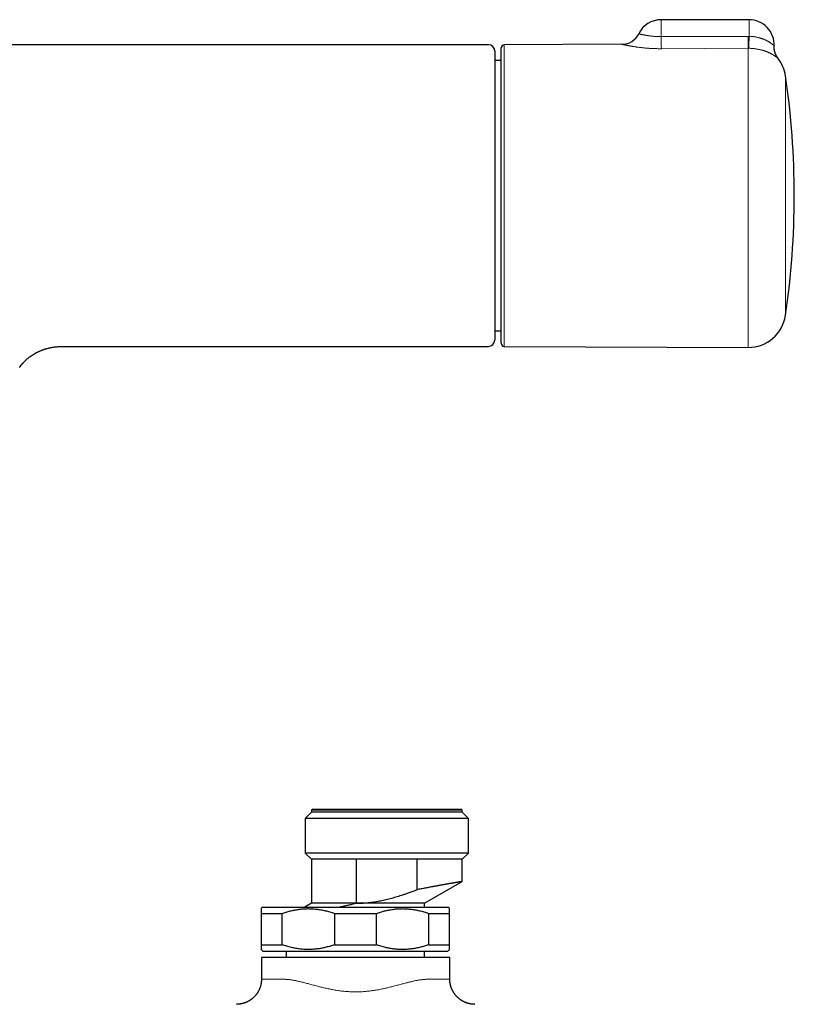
# Model space of a CAD drawing. Header units: millimetres. Extents: x 8 to 818, y 12 to 393.
# Tile 8 of 15: x 436 to 560, y 236 to 393. Entities that reach past the tile are written whole.
import ezdxf

# ---------------------------------------------------------------- set-up
doc = ezdxf.new("R2010")
doc.units = ezdxf.units.MM

msp = doc.modelspace()

# ---------------------------------------------------------------- linework, layer by layer
at = {"color": 7, "linetype": 'Continuous', "lineweight": 30}
for p, q in [((552.58, 392.77), (538.58, 392.77)), ((511.06, 388.79), (318.66, 388.79)), ((511.06, 388.79), (511.06, 388.79)), ((532.31, 388.85), (513.58, 388.77)), ((513.08, 341.27), (513.08, 388.27)), ((513.08, 386.29), (512.06, 386.29)), ((557.2, 386.6), (557.2, 386.6)), ((512.06, 343.26), (513.08, 343.26)), ((443.32, 340.76), (511.06, 340.76)), ((513.58, 340.77), (552.42, 340.6)), ((482.86, 266.62), (481.86, 265.62)), ((483.06, 267.12), (482.86, 266.92)), ((482.86, 266.92), (482.86, 266.62)), ((494.86, 266.92), (482.86, 266.92)), ((494.86, 266.62), (482.86, 266.62)), ((483.06, 267.12), (494.86, 267.12)), ((494.86, 267.12), (506.66, 267.12)), ((506.86, 266.92), (494.86, 266.92)), ((506.86, 266.62), (494.86, 266.62)), ((506.86, 266.92), (506.66, 267.12)), ((506.86, 266.62), (506.86, 266.92)), ((507.86, 265.62), (506.86, 266.62)), ((481.86, 265.62), (481.86, 260.12)), ((494.86, 265.62), (481.86, 265.62)), ((507.86, 265.62), (494.86, 265.62)), ((507.86, 260.12), (507.86, 265.62)), ((481.86, 260.12), (482.86, 259.12)), ((494.86, 260.12), (481.86, 260.12)), ((482.86, 259.12), (482.86, 252.12)), ((490.06, 259.12), (482.86, 259.12)), ((499.66, 259.12), (490.06, 259.12)), ((490.06, 252.12), (490.06, 259.12)), ((507.86, 260.12), (494.86, 260.12)), ((506.86, 259.12), (499.66, 259.12)), ((499.66, 259.12), (499.66, 254.27)), ((506.86, 259.12), (507.86, 260.12)), ((506.86, 255.58), (506.86, 259.12)), ((500.86, 252.12), (506.86, 255.58)), ((475.11, 251.51), (474.86, 251.26)), ((475.11, 251.51), (504.61, 251.51)), ((482.86, 252.12), (481.8, 251.51)), ((490.06, 252.12), (482.86, 252.12)), ((500.86, 252.12), (490.06, 252.12)), ((490.06, 252.12), (490.06, 252.12)), ((500.86, 251.51), (500.86, 252.12)), ((504.86, 251.26), (504.61, 251.51)), ((474.86, 250.51), (478.2, 250.51)), ((474.86, 250.51), (474.86, 245.51)), ((478.2, 245.51), (478.2, 250.51)), ((486.52, 250.51), (493.2, 250.51)), ((486.52, 250.51), (486.52, 245.51)), ((493.2, 245.51), (493.2, 250.51)), ((501.52, 250.51), (504.86, 250.51)), ((501.52, 250.51), (501.52, 245.51)), ((504.86, 245.51), (504.86, 250.51)), ((474.86, 245.51), (478.2, 245.51)), ((474.86, 244.76), (475.11, 244.51)), ((486.52, 245.51), (493.2, 245.51)), ((501.52, 245.51), (504.86, 245.51)), ((504.61, 244.51), (504.86, 244.76)), ((474.9, 243.51), (474.9, 240.03)), ((504.9, 243.51), (474.9, 243.51)), ((475.11, 244.51), (504.61, 244.51)), ((478.86, 244.51), (478.86, 243.51)), ((500.86, 243.51), (500.86, 244.51)), ((504.9, 240.03), (504.9, 243.51)), ((504.9, 240.03), (504.9, 240.03))]:
    msp.add_line(p, q, dxfattribs=at)
at = {"color": 252, "linetype": 'Continuous', "lineweight": 0}
for p, q in [((538.58, 392.77), (538.58, 390.08)), ((552.58, 392.77), (552.58, 390.12)), ((513.58, 388.77), (513.58, 340.77)), ((552.4, 390.12), (552.58, 390.12)), ((552.42, 388.22), (538.6, 388.15)), ((552.42, 340.6), (552.42, 388.22)), ((552.54, 388.22), (552.42, 388.22)), ((558.38, 383.82), (558.38, 345.72))]:
    msp.add_line(p, q, dxfattribs=at)
at = {"color": 252, "linetype": 'Continuous', "lineweight": 0, "flags": 128}
msp.add_lwpolyline([(538.58, 390.08), (546.58, 390.1), (552.4, 390.12)], dxfattribs=at)
at = {"color": 7, "linetype": 'Continuous', "lineweight": 30}
for centre, radius, start, end in [((538.58, 388.77), 4, 90, 153.8602), ((552.58, 388.77), 4, 357.2463, 90), ((532.3, 391.85), 3, 270.266, 333.8619), ((511.06, 387.79), 1, 0.0461, 90.0005), ((513.58, 388.27), 0.5, 90.25, 180), ((552.44, 382.94), 6, 8.4268, 37.6088), ((429.78, 364.77), 130, 351.5732, 8.4268), ((552.44, 346.6), 6, 269.75, 351.5732), ((511.06, 341.76), 1, 270.0016, 0), ((513.58, 341.27), 0.5, 180, 269.75)]:
    msp.add_arc(centre, radius, start, end, dxfattribs=at)
at = {"color": 252, "linetype": 'Continuous', "lineweight": 0}
for centre, radius, start, end in [((1010.09, 392.32), 471.51, 180.2721, 180.5063), ((996.07, 392.23), 443.67, 180.2724, 180.5176), ((425.06, 392.27), 127.54, 358.1784, 359.0318)]:
    msp.add_arc(centre, radius, start, end, dxfattribs=at)
for points, knots in [([(534.99, 390.53), (534.99, 390.53), (534.99, 390.53), (535.01, 390.53), (535.04, 390.52), (535.08, 390.51), (535.13, 390.5), (535.19, 390.48), (535.27, 390.47), (535.35, 390.45), (535.44, 390.43), (535.54, 390.4), (535.63, 390.38), (535.71, 390.37), (535.78, 390.35), (535.86, 390.34), (535.93, 390.32), (536.01, 390.31), (536.09, 390.29), (536.18, 390.28), (536.26, 390.27), (536.35, 390.25), (536.46, 390.23), (536.59, 390.21), (536.75, 390.19), (536.92, 390.17), (537.09, 390.15), (537.27, 390.14), (537.42, 390.12), (537.56, 390.11), (537.67, 390.11), (537.78, 390.1), (537.89, 390.09), (538.01, 390.09), (538.12, 390.09), (538.24, 390.08), (538.35, 390.08), (538.47, 390.08), (538.54, 390.08), (538.58, 390.08)], [0, 0, 0, 0, 0.035102, 0.071821, 0.109387, 0.147071, 0.185251, 0.221334, 0.257522, 0.293193, 0.328968, 0.364214, 0.399561, 0.41992, 0.4403, 0.460603, 0.480907, 0.501293, 0.521679, 0.541908, 0.562137, 0.582451, 0.602765, 0.635574, 0.668478, 0.7015, 0.734621, 0.767872, 0.801229, 0.821117, 0.841028, 0.860877, 0.880725, 0.900667, 0.920608, 0.940409, 0.96021, 0.980105, 1, 1, 1, 1]), ([(538.6, 388.15), (538.53, 388.15), (538.4, 388.15), (538.2, 388.15), (538, 388.16), (537.8, 388.16), (537.6, 388.17), (537.4, 388.17), (537.2, 388.18), (537, 388.19), (536.81, 388.2), (536.6, 388.22), (536.38, 388.23), (536.15, 388.25), (535.92, 388.27), (535.7, 388.29), (535.48, 388.32), (535.27, 388.34), (535.06, 388.37), (534.85, 388.4), (534.66, 388.42), (534.47, 388.45), (534.28, 388.48), (534.1, 388.51), (533.93, 388.53), (533.77, 388.56), (533.61, 388.59), (533.47, 388.62), (533.34, 388.64), (533.23, 388.66), (533.13, 388.68), (533.03, 388.7), (532.94, 388.72), (532.85, 388.74), (532.77, 388.75), (532.69, 388.77), (532.62, 388.79), (532.56, 388.8), (532.51, 388.81), (532.46, 388.82), (532.41, 388.83), (532.38, 388.84), (532.35, 388.85), (532.33, 388.85), (532.32, 388.85), (532.31, 388.85), (532.31, 388.85), (532.31, 388.85)], [0, 0, 0, 0, 0.020846, 0.041691, 0.062615, 0.083538, 0.104531, 0.125524, 0.146598, 0.167671, 0.18881, 0.209969, 0.235387, 0.260804, 0.286367, 0.311931, 0.337646, 0.363361, 0.389233, 0.415106, 0.440227, 0.465349, 0.490625, 0.5159, 0.541338, 0.566775, 0.592383, 0.61799, 0.638477, 0.658963, 0.679544, 0.700124, 0.720794, 0.741464, 0.762235, 0.783006, 0.803864, 0.824748, 0.845604, 0.86646, 0.887427, 0.908393, 0.929465, 0.950536, 0.971724, 0.992912, 1, 1, 1, 1]), ([(552.58, 390.12), (552.64, 390.12), (552.75, 390.12), (552.92, 390.11), (553.09, 390.09), (553.27, 390.07), (553.46, 390.05), (553.64, 390.02), (553.83, 389.98), (554.01, 389.94), (554.19, 389.9), (554.36, 389.85), (554.52, 389.8), (554.68, 389.74), (554.84, 389.68), (554.99, 389.62), (555.14, 389.56), (555.28, 389.49), (555.4, 389.43), (555.49, 389.38), (555.58, 389.33), (555.67, 389.28), (555.77, 389.22), (555.86, 389.16), (555.94, 389.1), (556.02, 389.05), (556.09, 388.99), (556.16, 388.95), (556.22, 388.9), (556.28, 388.85), (556.34, 388.8), (556.39, 388.76), (556.43, 388.72), (556.46, 388.69), (556.49, 388.66), (556.52, 388.64), (556.54, 388.62), (556.56, 388.6), (556.57, 388.58), (556.58, 388.58), (556.58, 388.58), (556.58, 388.58)], [0, 0, 0, 0, 0.026211, 0.052434, 0.078646, 0.108561, 0.138476, 0.168538, 0.198599, 0.228807, 0.259015, 0.289334, 0.318802, 0.34827, 0.377872, 0.407475, 0.437211, 0.466947, 0.496784, 0.515182, 0.53358, 0.558237, 0.582904, 0.60756, 0.632398, 0.657246, 0.682084, 0.702107, 0.722129, 0.749022, 0.77593, 0.802821, 0.823165, 0.84351, 0.863615, 0.883721, 0.910796, 0.937893, 0.964968, 0.985509, 1, 1, 1, 1]), ([(557.2, 386.6), (557.2, 386.6), (557.2, 386.6), (557.19, 386.61), (557.17, 386.63), (557.14, 386.65), (557.11, 386.68), (557.07, 386.71), (557.02, 386.75), (556.98, 386.78), (556.94, 386.81), (556.89, 386.85), (556.83, 386.89), (556.77, 386.94), (556.71, 386.98), (556.63, 387.03), (556.53, 387.1), (556.44, 387.16), (556.35, 387.21), (556.29, 387.24), (556.22, 387.28), (556.15, 387.32), (556.08, 387.36), (556, 387.4), (555.92, 387.44), (555.84, 387.48), (555.75, 387.52), (555.66, 387.56), (555.57, 387.6), (555.48, 387.64), (555.38, 387.68), (555.28, 387.71), (555.17, 387.75), (555.07, 387.79), (554.96, 387.83), (554.84, 387.86), (554.73, 387.9), (554.59, 387.93), (554.44, 387.97), (554.26, 388.01), (554.08, 388.05), (553.9, 388.09), (553.71, 388.12), (553.52, 388.15), (553.32, 388.17), (553.14, 388.19), (552.98, 388.2), (552.83, 388.21), (552.68, 388.22), (552.59, 388.22), (552.54, 388.22)], [0, 0, 0, 0, 0.024584, 0.056632, 0.08873, 0.120878, 0.153076, 0.185327, 0.207659, 0.229991, 0.252398, 0.274806, 0.297294, 0.319782, 0.342357, 0.364932, 0.396094, 0.427321, 0.442972, 0.458622, 0.47431, 0.489998, 0.505727, 0.521456, 0.537228, 0.553, 0.568952, 0.584903, 0.600906, 0.616908, 0.632966, 0.649024, 0.665141, 0.681258, 0.697437, 0.713617, 0.729864, 0.74611, 0.768985, 0.791858, 0.814943, 0.838028, 0.861339, 0.88465, 0.908203, 0.931756, 0.948757, 0.965782, 0.982879, 1, 1, 1, 1]), ([(474.9, 240.03), (474.9, 240.03), (474.9, 240.03), (474.91, 240.03), (474.93, 240.03), (474.96, 240.03), (475, 240.03), (475.06, 240.03), (475.13, 240.03), (475.21, 240.03), (475.3, 240.03), (475.4, 240.03), (475.5, 240.03), (475.61, 240.03), (475.72, 240.03), (475.85, 240.03), (476, 240.03), (476.17, 240.03), (476.34, 240.03), (476.53, 240.02), (476.73, 240.02), (476.93, 240.02), (477.14, 240.02), (477.33, 240.02), (477.52, 240.02), (477.75, 240.02), (478, 240.02), (478.24, 240.02), (478.47, 240.02), (478.68, 240.01), (478.9, 240), (479.12, 239.99), (479.35, 239.96), (479.58, 239.93), (479.82, 239.89), (480.06, 239.85), (480.3, 239.81), (480.57, 239.75), (480.85, 239.69), (481.16, 239.61), (481.48, 239.54), (481.8, 239.45), (482.12, 239.37), (482.45, 239.28), (482.78, 239.19), (483.12, 239.1), (483.47, 239.01), (483.82, 238.92), (484.17, 238.83), (484.52, 238.74), (484.86, 238.66), (485.2, 238.58), (485.54, 238.51), (485.89, 238.44), (486.24, 238.37), (486.59, 238.31), (486.95, 238.25), (487.31, 238.2), (487.67, 238.15), (488.04, 238.11), (488.4, 238.08), (488.77, 238.05), (489.14, 238.03), (489.5, 238.02), (489.87, 238.01), (490.23, 238.02), (490.6, 238.03), (490.96, 238.04), (491.33, 238.07), (491.7, 238.1), (492.07, 238.14), (492.43, 238.19), (492.79, 238.24), (493.16, 238.3), (493.53, 238.36), (493.91, 238.44), (494.27, 238.51), (494.62, 238.59), (494.97, 238.67), (495.31, 238.75), (495.66, 238.84), (496, 238.92), (496.33, 239.01), (496.67, 239.1), (497, 239.19), (497.32, 239.27), (497.64, 239.36), (497.94, 239.44), (498.22, 239.51), (498.47, 239.57), (498.73, 239.63), (498.98, 239.69), (499.22, 239.75), (499.47, 239.8), (499.71, 239.84), (499.94, 239.89), (500.18, 239.92), (500.41, 239.96), (500.63, 239.98), (500.85, 240), (501.07, 240.01), (501.28, 240.02), (501.49, 240.02), (501.7, 240.02), (501.91, 240.02), (502.13, 240.02), (502.33, 240.02), (502.53, 240.02), (502.72, 240.02), (502.91, 240.02), (503.08, 240.02), (503.25, 240.02), (503.41, 240.02), (503.57, 240.03), (503.71, 240.03), (503.85, 240.03), (503.98, 240.03), (504.1, 240.03), (504.21, 240.03), (504.32, 240.03), (504.41, 240.03), (504.5, 240.03), (504.58, 240.03), (504.65, 240.03), (504.71, 240.03), (504.76, 240.03), (504.81, 240.03), (504.85, 240.03), (504.87, 240.03), (504.89, 240.03), (504.9, 240.03), (504.9, 240.03), (504.9, 240.03)], [0, 0, 0, 0, 0.003954, 0.010561, 0.019397, 0.028236, 0.037072, 0.04595, 0.05483, 0.063709, 0.072629, 0.081552, 0.090473, 0.097185, 0.103898, 0.112782, 0.121667, 0.130593, 0.139522, 0.148451, 0.157376, 0.166346, 0.175317, 0.182031, 0.188745, 0.197725, 0.206708, 0.215688, 0.22246, 0.229235, 0.236009, 0.24278, 0.249605, 0.256433, 0.26326, 0.270086, 0.276947, 0.283808, 0.29202, 0.300238, 0.308459, 0.316681, 0.324901, 0.333114, 0.341427, 0.349745, 0.358065, 0.366386, 0.374703, 0.383016, 0.39072, 0.39843, 0.406141, 0.413852, 0.421561, 0.429264, 0.437072, 0.444886, 0.452704, 0.460521, 0.468334, 0.476141, 0.483828, 0.491524, 0.499223, 0.506922, 0.514617, 0.522305, 0.530129, 0.53796, 0.545796, 0.553632, 0.561464, 0.56929, 0.577667, 0.586045, 0.593996, 0.601952, 0.609911, 0.61787, 0.625827, 0.633779, 0.641817, 0.64986, 0.657906, 0.665951, 0.673993, 0.682031, 0.688678, 0.695325, 0.701996, 0.708669, 0.715341, 0.722011, 0.728726, 0.735442, 0.742158, 0.748872, 0.75564, 0.76241, 0.769181, 0.775949, 0.782753, 0.789556, 0.79716, 0.804767, 0.812373, 0.819977, 0.827588, 0.8352, 0.842813, 0.850424, 0.858033, 0.865645, 0.873257, 0.880867, 0.888488, 0.896109, 0.903714, 0.91132, 0.918926, 0.92653, 0.934141, 0.941754, 0.949367, 0.956977, 0.964587, 0.972199, 0.979811, 0.98742, 0.995042, 1, 1, 1, 1])]:
    msp.add_open_spline(points, degree=3, knots=knots, dxfattribs=at)
at = {"color": 7, "linetype": 'Continuous', "lineweight": 30}
for points, knots in [([(512.06, 387.79), (512.06, 387.79), (512.06, 387.79), (512.06, 387.78), (512.06, 387.76), (512.06, 387.74), (512.06, 387.71), (512.06, 387.66), (512.06, 387.61), (512.06, 387.56), (512.06, 387.49), (512.06, 387.42), (512.06, 387.35), (512.06, 387.26), (512.06, 387.17), (512.06, 387.07), (512.06, 386.97), (512.06, 386.86), (512.06, 386.74), (512.06, 386.61), (512.06, 386.47), (512.06, 386.32), (512.06, 386.15), (512.06, 385.98), (512.06, 385.8), (512.06, 385.61), (512.06, 385.41), (512.06, 385.21), (512.06, 385), (512.06, 384.79), (512.06, 384.56), (512.06, 384.34), (512.06, 384.12), (512.06, 383.91), (512.06, 383.69), (512.06, 383.47), (512.06, 383.24), (512.06, 383.01), (512.06, 382.77), (512.06, 382.5), (512.06, 382.21), (512.06, 381.88), (512.06, 381.55), (512.06, 381.21), (512.06, 380.85), (512.06, 380.48), (512.06, 380.1), (512.06, 379.69), (512.06, 379.27), (512.06, 378.85), (512.06, 378.42), (512.06, 378), (512.06, 377.61), (512.06, 377.24), (512.06, 376.86), (512.06, 376.48), (512.06, 376.1), (512.06, 375.7), (512.06, 375.3), (512.06, 374.88), (512.06, 374.46), (512.06, 374.01), (512.06, 373.54), (512.06, 373.05), (512.06, 372.54), (512.06, 372.04), (512.06, 371.53), (512.06, 371.03), (512.06, 370.55), (512.06, 370.08), (512.06, 369.61), (512.06, 369.14), (512.06, 368.66), (512.06, 368.18), (512.06, 367.7), (512.06, 367.22), (512.06, 366.74), (512.06, 366.26), (512.06, 365.77), (512.06, 365.28), (512.06, 364.8), (512.06, 364.31), (512.06, 363.82), (512.06, 363.37), (512.06, 362.94), (512.06, 362.56), (512.06, 362.17), (512.06, 361.75), (512.06, 361.3), (512.06, 360.81), (512.06, 360.32), (512.06, 359.83), (512.06, 359.35), (512.06, 358.85), (512.06, 358.35), (512.06, 357.83), (512.06, 357.32), (512.06, 356.81), (512.06, 356.3), (512.06, 355.83), (512.06, 355.39), (512.06, 354.98), (512.06, 354.58), (512.06, 354.18), (512.06, 353.78), (512.06, 353.39), (512.06, 353), (512.06, 352.62), (512.06, 352.25), (512.06, 351.9), (512.06, 351.55), (512.06, 351.21), (512.06, 350.87), (512.06, 350.53), (512.06, 350.21), (512.06, 349.9), (512.06, 349.59), (512.06, 349.26), (512.06, 348.92), (512.06, 348.57), (512.06, 348.22), (512.06, 347.88), (512.06, 347.55), (512.06, 347.34), (512.06, 347.23)], [0, 0, 0, 0, 0.0040721, 0.01174, 0.0194086, 0.0270766, 0.0348386, 0.0426007, 0.0503738, 0.058147, 0.0655688, 0.0729912, 0.0804131, 0.0878565, 0.0953005, 0.102744, 0.1098877, 0.1170315, 0.1241841, 0.1313367, 0.1394384, 0.1475409, 0.1556426, 0.1637733, 0.1719048, 0.1800354, 0.1879539, 0.195873, 0.2037915, 0.2117364, 0.2196821, 0.2276271, 0.2345492, 0.2414713, 0.2484013, 0.2553312, 0.2622146, 0.2690981, 0.2759893, 0.2828805, 0.2916892, 0.300499, 0.3093077, 0.3181537, 0.3270009, 0.3358469, 0.3454545, 0.3550634, 0.3646709, 0.3743262, 0.3839827, 0.3936379, 0.4015546, 0.4094719, 0.4173886, 0.4253316, 0.4332753, 0.4412183, 0.4495159, 0.4578136, 0.4661249, 0.4744362, 0.4839637, 0.4934926, 0.5030201, 0.5125951, 0.5221714, 0.5317464, 0.5403202, 0.5488958, 0.5574715, 0.5660452, 0.574679, 0.5833146, 0.5919503, 0.600584, 0.6092335, 0.6178848, 0.6265362, 0.6351856, 0.6438976, 0.6526116, 0.6613256, 0.6700376, 0.676954, 0.6838705, 0.690795, 0.6977196, 0.7065531, 0.7153877, 0.7242213, 0.7330916, 0.7419629, 0.7508331, 0.760436, 0.7700403, 0.7796432, 0.7892936, 0.7989453, 0.8085956, 0.8165855, 0.824577, 0.8325684, 0.8405583, 0.848598, 0.8566393, 0.8646805, 0.8727202, 0.8802757, 0.8878317, 0.8953871, 0.9029655, 0.9105445, 0.9181228, 0.9254096, 0.9326963, 0.9399922, 0.9472881, 0.9560548, 0.9648226, 0.9735894, 0.9823926, 0.9911968, 1, 1, 1, 1]), ([(557.2, 386.6), (557.19, 386.62), (557.16, 386.65), (557.12, 386.7), (557.08, 386.77), (557.03, 386.84), (556.99, 386.91), (556.95, 386.98), (556.91, 387.06), (556.87, 387.14), (556.83, 387.21), (556.8, 387.29), (556.77, 387.37), (556.74, 387.46), (556.71, 387.54), (556.69, 387.62), (556.66, 387.71), (556.64, 387.79), (556.63, 387.88), (556.61, 387.97), (556.6, 388.05), (556.59, 388.14), (556.58, 388.23), (556.58, 388.31), (556.57, 388.4), (556.57, 388.49), (556.58, 388.55), (556.58, 388.58)], [0, 0, 0, 0, 0.024406, 0.060147, 0.097761, 0.136462, 0.175905, 0.215861, 0.256182, 0.296772, 0.337563, 0.378508, 0.419576, 0.460741, 0.501986, 0.543295, 0.584659, 0.626069, 0.667518, 0.709, 0.750512, 0.792049, 0.833609, 0.875188, 0.916785, 0.958398, 1, 1, 1, 1]), ([(512.06, 347.23), (512.06, 347.12), (512.06, 346.9), (512.06, 346.59), (512.06, 346.28), (512.06, 345.98), (512.06, 345.71), (512.06, 345.46), (512.06, 345.23), (512.06, 345.01), (512.06, 344.8), (512.06, 344.59), (512.06, 344.37), (512.06, 344.15), (512.06, 343.92), (512.06, 343.7), (512.06, 343.49), (512.06, 343.29), (512.06, 343.11), (512.06, 342.95), (512.06, 342.79), (512.06, 342.64), (512.06, 342.51), (512.06, 342.39), (512.06, 342.27), (512.06, 342.17), (512.06, 342.08), (512.06, 342), (512.06, 341.93), (512.06, 341.87), (512.06, 341.83), (512.06, 341.79), (512.06, 341.77), (512.06, 341.76), (512.06, 341.76), (512.06, 341.76)], [0, 0, 0, 0, 0.031353, 0.062717, 0.094085, 0.125449, 0.156802, 0.183137, 0.209475, 0.23581, 0.261738, 0.287668, 0.313595, 0.346554, 0.379526, 0.412502, 0.445474, 0.478432, 0.509785, 0.541149, 0.572517, 0.603882, 0.635234, 0.666586, 0.69795, 0.729318, 0.760682, 0.792034, 0.825007, 0.857992, 0.890982, 0.923968, 0.956941, 0.989454, 1, 1, 1, 1]), ([(436.46, 337.58), (436.46, 337.58), (436.46, 337.58), (436.46, 337.58), (436.46, 337.59), (436.47, 337.59), (436.47, 337.59), (436.47, 337.6), (436.48, 337.6), (436.48, 337.61), (436.49, 337.62), (436.5, 337.63), (436.5, 337.64), (436.51, 337.65), (436.52, 337.65), (436.52, 337.66), (436.53, 337.67), (436.53, 337.67), (436.54, 337.68), (436.55, 337.69), (436.56, 337.7), (436.57, 337.72), (436.59, 337.74), (436.6, 337.76), (436.62, 337.78), (436.64, 337.8), (436.65, 337.82), (436.67, 337.83), (436.68, 337.85), (436.69, 337.87), (436.71, 337.88), (436.73, 337.9), (436.74, 337.92), (436.77, 337.95), (436.79, 337.97), (436.81, 338), (436.83, 338.02), (436.85, 338.04), (436.88, 338.07), (436.9, 338.09), (436.92, 338.11), (436.93, 338.13), (436.95, 338.15), (436.96, 338.16), (436.98, 338.18), (437, 338.2), (437.03, 338.23), (437.06, 338.27), (437.12, 338.32), (437.2, 338.4), (437.3, 338.5), (437.42, 338.6), (437.53, 338.71), (437.66, 338.82), (437.79, 338.92), (437.92, 339.03), (438.03, 339.11), (438.11, 339.17), (438.16, 339.2), (438.2, 339.24), (438.25, 339.27), (438.3, 339.3), (438.34, 339.33), (438.38, 339.36), (438.42, 339.39), (438.45, 339.41), (438.47, 339.42), (438.49, 339.43), (438.52, 339.45), (438.55, 339.47), (438.58, 339.49), (438.62, 339.51), (438.67, 339.54), (438.73, 339.58), (438.81, 339.63), (438.91, 339.69), (439.02, 339.75), (439.14, 339.81), (439.27, 339.88), (439.41, 339.94), (439.55, 340.01), (439.71, 340.08), (439.87, 340.14), (440.05, 340.21), (440.22, 340.27), (440.39, 340.33), (440.55, 340.38), (440.73, 340.43), (440.91, 340.48), (441.1, 340.52), (441.3, 340.57), (441.51, 340.61), (441.72, 340.64), (441.93, 340.67), (442.14, 340.7), (442.36, 340.72), (442.59, 340.74), (442.82, 340.75), (443.07, 340.76), (443.23, 340.76), (443.32, 340.76)], [0, 0, 0, 0, 0.009115, 0.019818, 0.026806, 0.033893, 0.041012, 0.048181, 0.05597, 0.064498, 0.073744, 0.083357, 0.09323, 0.099759, 0.105517, 0.110506, 0.11528, 0.120277, 0.125496, 0.130933, 0.136573, 0.145846, 0.155599, 0.165127, 0.17406, 0.182132, 0.188987, 0.194631, 0.199982, 0.205881, 0.210899, 0.216305, 0.222381, 0.229175, 0.236508, 0.241862, 0.247335, 0.252927, 0.258641, 0.264332, 0.269132, 0.272898, 0.275635, 0.278604, 0.282275, 0.28668, 0.29182, 0.297692, 0.304295, 0.321643, 0.339019, 0.356406, 0.37385, 0.391396, 0.409804, 0.427992, 0.445958, 0.451962, 0.457946, 0.463909, 0.469853, 0.475779, 0.481411, 0.486279, 0.490984, 0.494642, 0.497256, 0.499359, 0.501985, 0.505161, 0.509607, 0.514493, 0.51961, 0.524958, 0.535923, 0.547748, 0.560435, 0.573988, 0.588411, 0.603709, 0.619068, 0.635457, 0.652891, 0.671383, 0.690952, 0.707303, 0.724363, 0.742146, 0.760671, 0.779956, 0.800021, 0.820891, 0.842591, 0.862808, 0.883739, 0.905407, 0.92784, 0.951063, 0.975106, 1, 1, 1, 1]), ([(436.39, 337.43), (436.4, 337.45), (436.42, 337.49), (436.46, 337.54), (436.49, 337.6), (436.53, 337.66), (436.56, 337.71), (436.58, 337.73), (436.58, 337.73)], [0, 0, 0, 0, 0.172216, 0.357883, 0.556884, 0.768691, 0.973618, 1, 1, 1, 1]), ([(506.86, 255.58), (506.86, 255.58), (506.86, 255.58), (506.85, 255.58), (506.85, 255.58), (506.83, 255.58), (506.82, 255.57), (506.79, 255.57), (506.77, 255.57), (506.74, 255.56), (506.71, 255.56), (506.68, 255.55), (506.64, 255.54), (506.6, 255.54), (506.56, 255.53), (506.51, 255.52), (506.45, 255.51), (506.38, 255.5), (506.31, 255.49), (506.24, 255.48), (506.16, 255.46), (506.08, 255.45), (505.99, 255.43), (505.91, 255.42), (505.82, 255.4), (505.73, 255.39), (505.64, 255.37), (505.55, 255.36), (505.45, 255.34), (505.36, 255.32), (505.26, 255.31), (505.16, 255.29), (505.05, 255.27), (504.94, 255.25), (504.81, 255.23), (504.66, 255.2), (504.52, 255.18), (504.37, 255.15), (504.22, 255.12), (504.07, 255.1), (503.93, 255.07), (503.78, 255.04), (503.63, 255.02), (503.48, 254.99), (503.33, 254.96), (503.19, 254.94), (503.04, 254.91), (502.89, 254.88), (502.74, 254.85), (502.59, 254.83), (502.43, 254.8), (502.23, 254.76), (501.98, 254.71), (501.67, 254.66), (501.35, 254.6), (501.02, 254.53), (500.69, 254.47), (500.35, 254.41), (500.01, 254.34), (499.77, 254.29), (499.66, 254.27)], [0, 0, 0, 0, 0.009101, 0.026568, 0.042418, 0.058267, 0.074138, 0.09001, 0.104764, 0.119518, 0.134291, 0.149063, 0.163323, 0.177584, 0.191861, 0.206138, 0.224383, 0.242637, 0.260036, 0.277434, 0.294862, 0.31229, 0.328102, 0.343914, 0.359747, 0.375581, 0.390297, 0.405013, 0.419747, 0.434481, 0.448703, 0.462925, 0.477162, 0.4914, 0.509742, 0.528093, 0.545583, 0.563074, 0.580593, 0.598113, 0.614006, 0.6299, 0.645815, 0.66173, 0.67652, 0.691309, 0.706117, 0.720924, 0.735214, 0.749505, 0.763811, 0.778117, 0.805619, 0.833149, 0.860785, 0.88845, 0.916255, 0.944089, 0.97203, 1, 1, 1, 1]), ([(490.06, 252.12), (490.2, 252.12), (490.49, 252.13), (490.91, 252.15), (491.33, 252.17), (491.75, 252.21), (492.17, 252.26), (492.59, 252.31), (493.02, 252.37), (493.44, 252.44), (493.86, 252.52), (494.29, 252.61), (494.73, 252.71), (495.19, 252.82), (495.64, 252.94), (496.09, 253.06), (496.54, 253.2), (496.99, 253.33), (497.43, 253.48), (497.93, 253.64), (498.47, 253.83), (499.07, 254.05), (499.46, 254.2), (499.66, 254.27)], [0, 0, 0, 0, 0.042738, 0.08549, 0.128248, 0.171002, 0.213741, 0.256936, 0.300142, 0.343354, 0.386563, 0.429761, 0.477084, 0.524413, 0.571743, 0.619068, 0.666509, 0.71395, 0.761134, 0.808318, 0.872211, 0.936106, 1, 1, 1, 1]), ([(474.86, 251.26), (474.86, 251.26), (474.86, 251.26), (474.86, 251.26), (474.86, 251.25), (474.86, 251.24), (474.86, 251.23), (474.86, 251.21), (474.86, 251.19), (474.86, 251.16), (474.86, 251.14), (474.86, 251.1), (474.86, 251.06), (474.86, 251), (474.86, 250.91), (474.86, 250.82), (474.86, 250.72), (474.86, 250.62), (474.86, 250.54), (474.86, 250.51)], [0, 0, 0, 0, 0.009694, 0.057731, 0.105768, 0.153688, 0.201621, 0.250277, 0.298945, 0.34682, 0.394695, 0.442612, 0.490529, 0.581535, 0.672607, 0.756956, 0.841351, 0.920659, 1, 1, 1, 1]), ([(478.2, 250.51), (478.31, 250.54), (478.52, 250.62), (478.84, 250.72), (479.16, 250.81), (479.49, 250.9), (479.82, 250.97), (480.15, 251.04), (480.48, 251.1), (480.81, 251.15), (481.15, 251.19), (481.49, 251.23), (481.83, 251.25), (482.19, 251.26), (482.54, 251.26), (482.9, 251.25), (483.26, 251.22), (483.62, 251.19), (483.99, 251.14), (484.34, 251.09), (484.7, 251.02), (485.06, 250.94), (485.42, 250.85), (485.79, 250.75), (486.16, 250.63), (486.4, 250.55), (486.52, 250.51)], [0, 0, 0, 0, 0.039438, 0.078884, 0.118329, 0.157766, 0.19739, 0.237015, 0.276298, 0.315581, 0.356348, 0.397129, 0.43791, 0.478676, 0.521454, 0.564249, 0.607044, 0.649823, 0.692933, 0.736044, 0.778489, 0.820935, 0.865693, 0.910465, 0.955239, 1, 1, 1, 1]), ([(490.06, 252.12), (489.95, 252.09), (489.74, 252.04), (489.43, 251.97), (489.11, 251.89), (488.8, 251.82), (488.48, 251.75), (488.17, 251.68), (487.85, 251.61), (487.6, 251.55), (487.45, 251.52), (487.41, 251.51)], [0, 0, 0, 0, 0.118487, 0.237067, 0.355775, 0.474482, 0.593569, 0.712656, 0.8318, 0.950943, 1, 1, 1, 1]), ([(493.2, 250.51), (493.31, 250.54), (493.52, 250.62), (493.84, 250.72), (494.16, 250.81), (494.49, 250.9), (494.82, 250.97), (495.15, 251.04), (495.48, 251.1), (495.81, 251.15), (496.15, 251.19), (496.49, 251.23), (496.83, 251.25), (497.19, 251.26), (497.54, 251.26), (497.9, 251.25), (498.26, 251.22), (498.62, 251.19), (498.99, 251.14), (499.34, 251.09), (499.7, 251.02), (500.06, 250.94), (500.42, 250.85), (500.79, 250.75), (501.16, 250.63), (501.4, 250.55), (501.52, 250.51)], [0, 0, 0, 0, 0.039438, 0.078884, 0.118329, 0.157766, 0.19739, 0.237015, 0.276298, 0.315581, 0.356348, 0.397129, 0.43791, 0.478676, 0.521454, 0.564249, 0.607044, 0.649823, 0.692933, 0.736044, 0.778489, 0.820935, 0.865693, 0.910465, 0.955239, 1, 1, 1, 1]), ([(504.86, 250.51), (504.86, 250.55), (504.86, 250.62), (504.86, 250.71), (504.86, 250.77), (504.86, 250.82), (504.86, 250.88), (504.86, 250.93), (504.86, 250.99), (504.86, 251.05), (504.86, 251.11), (504.86, 251.16), (504.86, 251.2), (504.86, 251.23), (504.86, 251.25), (504.86, 251.26), (504.86, 251.26), (504.86, 251.26)], [0, 0, 0, 0, 0.099144, 0.14875, 0.198355, 0.247324, 0.296293, 0.345299, 0.394305, 0.484881, 0.575522, 0.652355, 0.729232, 0.798381, 0.88334, 0.968362, 1, 1, 1, 1]), ([(474.86, 245.51), (474.86, 245.46), (474.86, 245.39), (474.86, 245.31), (474.86, 245.25), (474.86, 245.19), (474.86, 245.14), (474.86, 245.09), (474.86, 245.03), (474.86, 244.96), (474.86, 244.9), (474.86, 244.85), (474.86, 244.82), (474.86, 244.79), (474.86, 244.77), (474.86, 244.76), (474.86, 244.76), (474.86, 244.76)], [0, 0, 0, 0, 0.099144, 0.14875, 0.198355, 0.247324, 0.296293, 0.345299, 0.394305, 0.484881, 0.575522, 0.652355, 0.729232, 0.798381, 0.88334, 0.968362, 1, 1, 1, 1]), ([(486.52, 245.51), (486.41, 245.47), (486.2, 245.4), (485.88, 245.3), (485.55, 245.2), (485.23, 245.12), (484.9, 245.04), (484.57, 244.97), (484.24, 244.91), (483.91, 244.86), (483.57, 244.82), (483.23, 244.79), (482.88, 244.77), (482.53, 244.76), (482.18, 244.76), (481.82, 244.77), (481.46, 244.79), (481.09, 244.83), (480.73, 244.87), (480.37, 244.93), (480.02, 245), (479.66, 245.08), (479.3, 245.17), (478.93, 245.27), (478.56, 245.38), (478.32, 245.47), (478.2, 245.51)], [0, 0, 0, 0, 0.039438, 0.078884, 0.118329, 0.157766, 0.19739, 0.237015, 0.276298, 0.315581, 0.356348, 0.397129, 0.43791, 0.478676, 0.521454, 0.564249, 0.607044, 0.649823, 0.692933, 0.736044, 0.778489, 0.820935, 0.865693, 0.910465, 0.955239, 1, 1, 1, 1]), ([(501.52, 245.51), (501.41, 245.47), (501.2, 245.4), (500.88, 245.3), (500.55, 245.2), (500.23, 245.12), (499.9, 245.04), (499.57, 244.97), (499.24, 244.91), (498.91, 244.86), (498.57, 244.82), (498.23, 244.79), (497.88, 244.77), (497.53, 244.76), (497.18, 244.76), (496.82, 244.77), (496.46, 244.79), (496.09, 244.83), (495.73, 244.87), (495.37, 244.93), (495.02, 245), (494.66, 245.08), (494.3, 245.17), (493.93, 245.27), (493.56, 245.38), (493.32, 245.47), (493.2, 245.51)], [0, 0, 0, 0, 0.0394379, 0.0788842, 0.1183294, 0.1577658, 0.1973904, 0.2370148, 0.2762981, 0.3155813, 0.3563484, 0.3971294, 0.4379098, 0.4786762, 0.5214545, 0.5642491, 0.6070442, 0.649823, 0.6929333, 0.7360439, 0.7784893, 0.8209349, 0.8656935, 0.9104653, 0.9552389, 1, 1, 1, 1]), ([(504.86, 244.76), (504.86, 244.76), (504.86, 244.76), (504.86, 244.76), (504.86, 244.77), (504.86, 244.78), (504.86, 244.79), (504.86, 244.81), (504.86, 244.83), (504.86, 244.85), (504.86, 244.88), (504.86, 244.91), (504.86, 244.96), (504.86, 245.02), (504.86, 245.1), (504.86, 245.2), (504.86, 245.29), (504.86, 245.4), (504.86, 245.47), (504.86, 245.51)], [0, 0, 0, 0, 0.009694, 0.057731, 0.105768, 0.153688, 0.201621, 0.250277, 0.298945, 0.34682, 0.394695, 0.442612, 0.490529, 0.581535, 0.672607, 0.756956, 0.841351, 0.920659, 1, 1, 1, 1]), ([(474.9, 240.03), (474.9, 240), (474.9, 239.94), (474.9, 239.83), (474.89, 239.73), (474.88, 239.62), (474.87, 239.51), (474.85, 239.41), (474.84, 239.3), (474.81, 239.2), (474.79, 239.09), (474.76, 238.99), (474.74, 238.89), (474.7, 238.79), (474.67, 238.69), (474.63, 238.59), (474.59, 238.49), (474.55, 238.39), (474.51, 238.3), (474.46, 238.2), (474.41, 238.11), (474.36, 238.02), (474.3, 237.93), (474.25, 237.84), (474.19, 237.75), (474.13, 237.67), (474.07, 237.59), (474, 237.51), (473.94, 237.43), (473.87, 237.35), (473.8, 237.27), (473.73, 237.2), (473.65, 237.13), (473.58, 237.06), (473.5, 236.99), (473.42, 236.93), (473.34, 236.87), (473.26, 236.8), (473.18, 236.75), (473.1, 236.69), (473.01, 236.64), (472.93, 236.58), (472.84, 236.54), (472.76, 236.49), (472.67, 236.44), (472.58, 236.4), (472.49, 236.36), (472.4, 236.33), (472.31, 236.29), (472.22, 236.26), (472.14, 236.23), (472.05, 236.2), (471.96, 236.18), (471.87, 236.15), (471.78, 236.13), (471.7, 236.11), (471.61, 236.1), (471.53, 236.08), (471.45, 236.07), (471.37, 236.06), (471.29, 236.05), (471.23, 236.05), (471.17, 236.04), (471.12, 236.04), (471.08, 236.04), (471.05, 236.04), (471.02, 236.04), (471.01, 236.04), (470.99, 236.03), (470.98, 236.03), (470.96, 236.03), (470.96, 236.03), (470.95, 236.03), (470.94, 236.03), (470.93, 236.03), (470.93, 236.03), (470.93, 236.03)], [0, 0, 0, 0, 0.014907, 0.031942, 0.048953, 0.06594, 0.082902, 0.099839, 0.116752, 0.133641, 0.150504, 0.167343, 0.184157, 0.200945, 0.217708, 0.234446, 0.251157, 0.267842, 0.2845, 0.301131, 0.317733, 0.334308, 0.350853, 0.367369, 0.383854, 0.400308, 0.41673, 0.433118, 0.449472, 0.465791, 0.482074, 0.498318, 0.514522, 0.530685, 0.546805, 0.56288, 0.578907, 0.594885, 0.61081, 0.626679, 0.642489, 0.658237, 0.673918, 0.689527, 0.70506, 0.72051, 0.735871, 0.751134, 0.766292, 0.781334, 0.796248, 0.811021, 0.825636, 0.840073, 0.854311, 0.868319, 0.882061, 0.895489, 0.908535, 0.921094, 0.932987, 0.943896, 0.953358, 0.961057, 0.967123, 0.971923, 0.975805, 0.979046, 0.981863, 0.984429, 0.986898, 0.989409, 0.992058, 0.994986, 0.998348, 1, 1, 1, 1]), ([(508.87, 236.03), (508.87, 236.03), (508.87, 236.03), (508.86, 236.03), (508.85, 236.03), (508.85, 236.03), (508.83, 236.03), (508.82, 236.03), (508.8, 236.04), (508.79, 236.04), (508.76, 236.04), (508.73, 236.04), (508.69, 236.04), (508.64, 236.04), (508.58, 236.05), (508.51, 236.05), (508.42, 236.06), (508.33, 236.07), (508.24, 236.09), (508.15, 236.11), (508.06, 236.12), (507.96, 236.15), (507.86, 236.17), (507.77, 236.2), (507.67, 236.23), (507.58, 236.26), (507.48, 236.29), (507.39, 236.33), (507.3, 236.37), (507.21, 236.41), (507.12, 236.46), (507.03, 236.5), (506.94, 236.55), (506.85, 236.6), (506.76, 236.65), (506.68, 236.71), (506.59, 236.77), (506.51, 236.83), (506.43, 236.89), (506.35, 236.95), (506.27, 237.02), (506.2, 237.09), (506.12, 237.16), (506.05, 237.23), (505.98, 237.3), (505.91, 237.38), (505.83, 237.47), (505.76, 237.56), (505.69, 237.65), (505.63, 237.74), (505.56, 237.83), (505.5, 237.93), (505.45, 238.02), (505.39, 238.12), (505.34, 238.22), (505.29, 238.32), (505.24, 238.42), (505.2, 238.52), (505.16, 238.62), (505.12, 238.72), (505.09, 238.83), (505.06, 238.93), (505.03, 239.04), (505, 239.14), (504.98, 239.25), (504.96, 239.36), (504.94, 239.47), (504.93, 239.57), (504.92, 239.68), (504.91, 239.79), (504.9, 239.9), (504.9, 239.98), (504.9, 240.02), (504.9, 240.03)], [0, 0, 0, 0, 0.002803, 0.006236, 0.009232, 0.01197, 0.014617, 0.017279, 0.02012, 0.023333, 0.027146, 0.031854, 0.037854, 0.045663, 0.055785, 0.068074, 0.081534, 0.095643, 0.110273, 0.125289, 0.140576, 0.156051, 0.171662, 0.187371, 0.203155, 0.218997, 0.234884, 0.250807, 0.266759, 0.282736, 0.298733, 0.314747, 0.330776, 0.346818, 0.36287, 0.378932, 0.395003, 0.411081, 0.427165, 0.443256, 0.459351, 0.475452, 0.491557, 0.507666, 0.523779, 0.541706, 0.559631, 0.577505, 0.595329, 0.613107, 0.630841, 0.648532, 0.666184, 0.683797, 0.701373, 0.718913, 0.736419, 0.753892, 0.771333, 0.788742, 0.806122, 0.823471, 0.840792, 0.858085, 0.87535, 0.892588, 0.9098, 0.926985, 0.944144, 0.961278, 0.978386, 0.995469, 1, 1, 1, 1])]:
    msp.add_open_spline(points, degree=3, knots=knots, dxfattribs=at)

doc.saveas('drawing.dxf')
